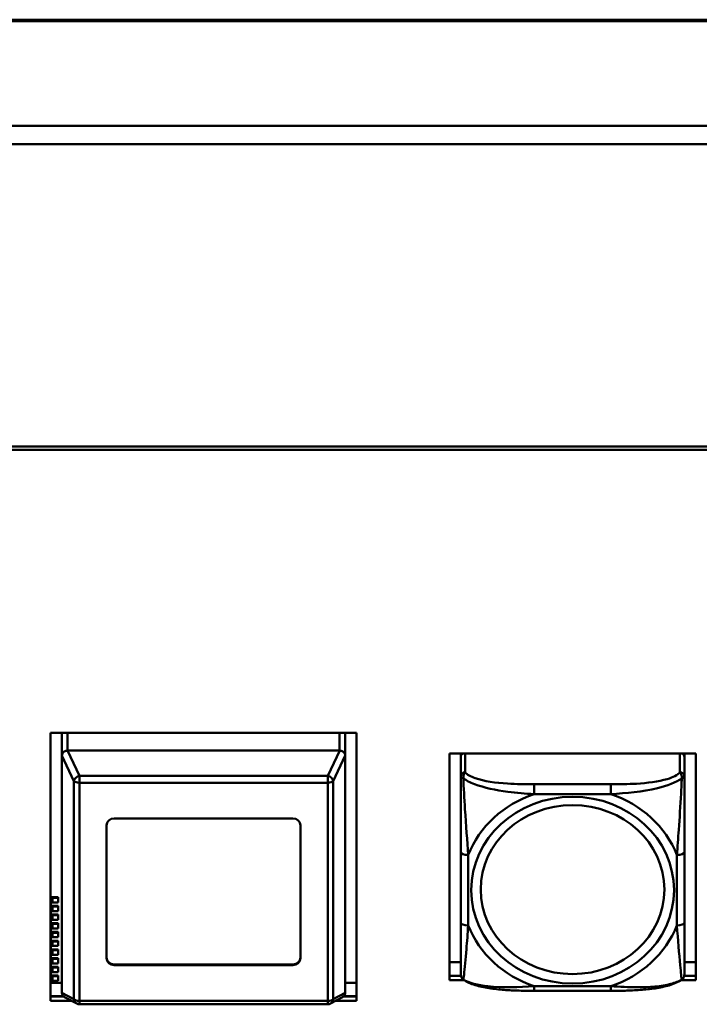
# Model space of a CAD drawing. Header units: inches. Extents: x 0.8 to 72.9, y -7.8 to 49.3.
# Tile 123 of 256: x 39.9 to 41.7, y 24.1 to 26.7. Entities that reach past the tile are written whole.
import ezdxf

# ---------------------------------------------------------------- set-up
doc = ezdxf.new("R2010")
doc.units = ezdxf.units.IN
doc.header["$MEASUREMENT"] = 0
doc.layers.add('Visible Edges(ROSSANSI)', color=7, linetype='Continuous', lineweight=50)
doc.layers.add('Visible Tangent Edges(ROSSANSI)', color=7, linetype='Continuous', lineweight=50)

msp = doc.modelspace()

# ---------------------------------------------------------------- linework, layer by layer
at = {"layer": 'Visible Edges(ROSSANSI)'}
for p, q in [((35.2947, 26.654), (66.8037, 26.654)), ((67.1019, 26.3737), (34.9965, 26.3737)), ((67.1019, 26.325), (34.9965, 26.325)), ((35.8647, 25.5268), (53.2408, 25.5268)), ((53.2298, 25.5184), (35.8747, 25.5184)), ((40.0197, 24.063), (40.0197, 24.7712)), ((40.0197, 24.7712), (40.8277, 24.7712)), ((40.0497, 24.2378), (40.0497, 24.7712)), ((40.0497, 24.7102), (40.0497, 24.7712)), ((40.7977, 24.7102), (40.7977, 24.7712)), ((40.8277, 24.7712), (40.8277, 24.063)), ((40.0497, 24.7102), (40.0497, 24.085)), ((40.7827, 24.724), (40.0647, 24.724)), ((40.7977, 24.085), (40.7977, 24.7102)), ((41.0727, 24.7163), (41.7233, 24.7163)), ((41.0727, 24.1173), (41.0727, 24.7163)), ((41.1027, 24.7163), (41.1027, 24.7124)), ((41.1027, 24.707), (41.1027, 24.7124)), ((41.1027, 24.707), (41.1027, 24.6558)), ((41.6933, 24.7124), (41.6933, 24.7163)), ((41.6933, 24.7124), (41.6933, 24.707)), ((41.6933, 24.6558), (41.6933, 24.707)), ((41.7233, 24.7163), (41.7233, 24.1173)), ((40.1877, 24.545), (40.6597, 24.545)), ((40.1677, 24.1758), (40.1677, 24.5266)), ((40.6797, 24.5266), (40.6797, 24.1758)), ((41.1027, 24.4562), (41.1027, 24.2699)), ((41.6933, 24.2699), (41.6933, 24.4562)), ((40.0202, 24.3371), (40.0402, 24.3371)), ((40.0402, 24.3351), (40.0402, 24.3371)), ((40.0202, 24.3177), (40.0202, 24.3332)), ((40.0202, 24.3057), (40.0202, 24.3177)), ((40.0202, 24.3141), (40.0402, 24.3141)), ((40.0252, 24.3351), (40.0402, 24.3351)), ((40.0252, 24.3232), (40.0402, 24.3232)), ((40.0252, 24.3121), (40.0402, 24.3121)), ((40.0402, 24.3232), (40.0402, 24.3351)), ((40.0402, 24.3121), (40.0402, 24.3141)), ((40.0402, 24.3001), (40.0402, 24.3121)), ((40.0202, 24.2947), (40.0202, 24.3057)), ((40.0202, 24.2827), (40.0202, 24.2947)), ((40.0202, 24.291), (40.0402, 24.291)), ((40.0252, 24.3001), (40.0402, 24.3001)), ((40.0252, 24.2891), (40.0402, 24.2891)), ((40.0402, 24.2891), (40.0402, 24.291)), ((40.0402, 24.2771), (40.0402, 24.2891)), ((40.0202, 24.2717), (40.0202, 24.2827)), ((40.0202, 24.2597), (40.0202, 24.2717)), ((40.0202, 24.268), (40.0402, 24.268)), ((40.0202, 24.2486), (40.0202, 24.2597)), ((40.0252, 24.2771), (40.0402, 24.2771)), ((40.0252, 24.2661), (40.0402, 24.2661)), ((40.0402, 24.2661), (40.0402, 24.268)), ((40.0402, 24.2541), (40.0402, 24.2661)), ((40.0202, 24.2367), (40.0202, 24.2486)), ((40.0202, 24.245), (40.0402, 24.245)), ((40.0202, 24.2256), (40.0202, 24.2367)), ((40.0252, 24.2541), (40.0402, 24.2541)), ((40.0252, 24.243), (40.0402, 24.243)), ((40.0402, 24.243), (40.0402, 24.245)), ((40.0402, 24.2311), (40.0402, 24.243)), ((40.0202, 24.2137), (40.0202, 24.2256)), ((40.0202, 24.222), (40.0402, 24.222)), ((40.0202, 24.2026), (40.0202, 24.2137)), ((40.0252, 24.2311), (40.0402, 24.2311)), ((40.0252, 24.22), (40.0402, 24.22)), ((40.0252, 24.2081), (40.0402, 24.2081)), ((40.0402, 24.22), (40.0402, 24.222)), ((40.0402, 24.2081), (40.0402, 24.22)), ((40.0202, 24.1906), (40.0202, 24.2026)), ((40.0202, 24.1989), (40.0402, 24.1989)), ((40.0202, 24.1796), (40.0202, 24.1906)), ((40.0252, 24.197), (40.0402, 24.197)), ((40.0252, 24.185), (40.0402, 24.185)), ((40.0402, 24.197), (40.0402, 24.1989)), ((40.0402, 24.185), (40.0402, 24.197)), ((40.0202, 24.1676), (40.0202, 24.1796)), ((40.0202, 24.1759), (40.0402, 24.1759)), ((40.0202, 24.1566), (40.0202, 24.1676)), ((40.0202, 24.1446), (40.0202, 24.1566)), ((40.0252, 24.174), (40.0402, 24.174)), ((40.0252, 24.162), (40.0402, 24.162)), ((40.0402, 24.174), (40.0402, 24.1759)), ((40.0402, 24.162), (40.0402, 24.174)), ((40.1877, 24.1593), (40.6597, 24.1593)), ((40.6597, 24.1574), (40.1877, 24.1574)), ((41.0727, 24.1652), (41.1027, 24.1652)), ((41.6933, 24.1652), (41.7233, 24.1652)), ((40.0202, 24.1529), (40.0402, 24.1529)), ((40.0202, 24.1335), (40.0202, 24.1446)), ((40.0202, 24.1216), (40.0202, 24.1335)), ((40.0202, 24.1299), (40.0402, 24.1299)), ((40.0252, 24.151), (40.0402, 24.151)), ((40.0252, 24.139), (40.0402, 24.139)), ((40.0402, 24.151), (40.0402, 24.1529)), ((40.0402, 24.139), (40.0402, 24.151)), ((40.0402, 24.1279), (40.0402, 24.1299)), ((41.0727, 24.1294), (41.1031, 24.1294)), ((41.1032, 24.129), (41.0727, 24.129)), ((41.7233, 24.129), (41.6928, 24.129)), ((41.6929, 24.1294), (41.7233, 24.1294)), ((40.0197, 24.111), (40.0497, 24.111)), ((40.0202, 24.111), (40.0202, 24.1216)), ((40.0252, 24.1279), (40.0402, 24.1279)), ((40.0252, 24.116), (40.0402, 24.116)), ((40.0402, 24.116), (40.0402, 24.1279)), ((40.7977, 24.111), (40.8277, 24.111)), ((41.1123, 24.1173), (41.0727, 24.1173)), ((41.7233, 24.1173), (41.6837, 24.1173)), ((41.4991, 24.0896), (41.2968, 24.0896)), ((40.0197, 24.0751), (40.0538, 24.0751)), ((40.0542, 24.0747), (40.0197, 24.0747)), ((40.0752, 24.063), (40.0197, 24.063)), ((40.0888, 24.0558), (40.0569, 24.0729)), ((40.7515, 24.054), (40.0959, 24.054)), ((40.7905, 24.0729), (40.7585, 24.0558)), ((40.8277, 24.063), (40.7721, 24.063)), ((40.8277, 24.0747), (40.7931, 24.0747)), ((40.7935, 24.0751), (40.8277, 24.0751))]:
    msp.add_line(p, q, dxfattribs=at)
for centre, radius, start, end in [((41.1224, 24.1334), 0.0197, 180, 198.3045), ((41.6736, 24.1334), 0.0197, 341.6955, 0), ((40.0959, 24.069), 0.015, 241.7883, 270), ((40.7515, 24.069), 0.015, 270, 298.2117)]:
    msp.add_arc(centre, radius, start, end, dxfattribs=at)
for centre, major_axis, ratio, start_param, end_param in [((40.0647, 24.6903), (-0.0135, 0.0239), 0.274661, 0.414326, 0.453524), ((40.0647, 24.687), (0, 0.037), 0.405259, 0, 0.029054), ((40.7827, 24.687), (0, 0.037), 0.405259, 6.254131, 6.283185), ((40.7827, 24.6903), (-0.0135, -0.0239), 0.274661, 2.688069, 2.727267), ((41.1145, 24.707), (-0.0118, 0), 0.920845, 5.245213, 6.283185), ((41.1086, 24.7124), (-0.00591, 0), 0.920845, 5.475433, 6.283185), ((41.6815, 24.707), (0.0118, 0), 0.920845, 0, 1.037972), ((41.6874, 24.7124), (0.00591, 0), 0.920845, 0, 0.807753), ((40.1877, 24.5266), (-0.02, 0), 0.920845, 4.712389, 6.283185), ((40.6597, 24.5266), (0.02, 0), 0.920845, 0, 1.570796), ((40.0202, 24.3351), (0.005, 0), 0.389928, 1.570796, 1.681909), ((40.0152, 24.3177), (0.005, 0), 0.389928, 5.807799, 6.283185), ((40.0252, 24.3332), (-0.005, 0), 0.389928, 4.712389, 6.283185), ((40.0252, 24.3212), (-0.005, 0), 0.389928, 4.712389, 6.283185), ((40.0252, 24.3102), (-0.005, 0), 0.389928, 4.712389, 6.283185), ((40.0152, 24.3057), (0.005, 0), 0.389928, 5.807799, 6.283185), ((40.0152, 24.2947), (0.005, 0), 0.389928, 5.807799, 6.283185), ((40.0252, 24.2982), (-0.005, 0), 0.389928, 4.712389, 6.283185), ((40.0252, 24.2871), (-0.005, 0), 0.389928, 4.712389, 6.283185), ((40.0152, 24.2827), (0.005, 0), 0.389928, 5.807799, 6.283185), ((40.0152, 24.2717), (0.005, 0), 0.389928, 5.807799, 6.283185), ((40.0152, 24.2597), (0.005, 0), 0.389928, 5.807799, 6.283185), ((40.0252, 24.2752), (-0.005, 0), 0.389928, 4.712389, 6.283185), ((40.0252, 24.2641), (-0.005, 0), 0.389928, 4.712389, 6.283185), ((40.0152, 24.2486), (0.005, 0), 0.389928, 5.807799, 6.283185), ((40.0152, 24.2367), (0.005, 0), 0.389928, 5.807799, 6.283185), ((40.0252, 24.2521), (-0.005, 0), 0.389928, 4.712389, 6.283185), ((40.0252, 24.2411), (-0.005, 0), 0.389928, 4.712389, 6.283185), ((40.0647, 24.2378), (-0.015, 0), 0.920845, 0, 0.028778), ((40.0152, 24.2256), (0.005, 0), 0.389928, 5.807799, 6.283185), ((40.0152, 24.2137), (0.005, 0), 0.389928, 5.807799, 6.283185), ((40.0252, 24.2291), (-0.005, 0), 0.389928, 4.712389, 6.283185), ((40.0252, 24.2181), (-0.005, 0), 0.389928, 4.712389, 6.283185), ((40.0252, 24.2061), (-0.005, 0), 0.389928, 4.712389, 6.283185), ((40.0152, 24.2026), (0.005, 0), 0.389928, 5.807799, 6.283185), ((40.0152, 24.1906), (0.005, 0), 0.389928, 5.807799, 6.283185), ((40.0252, 24.1951), (-0.005, 0), 0.389928, 4.712389, 6.283185), ((40.0252, 24.1831), (-0.005, 0), 0.389928, 4.712389, 6.283185), ((40.0152, 24.1796), (0.005, 0), 0.389928, 5.807799, 6.283185), ((40.0152, 24.1676), (0.005, 0), 0.389928, 5.807799, 6.283185), ((40.0152, 24.1566), (0.005, 0), 0.389928, 5.807799, 6.283185), ((40.0252, 24.172), (-0.005, 0), 0.389928, 4.712389, 6.283185), ((40.0252, 24.1601), (-0.005, 0), 0.389928, 4.712389, 6.283185), ((40.1877, 24.1777), (-0.02, 0), 0.920845, 0, 1.570796), ((40.1877, 24.1758), (-0.02, 0), 0.920845, 0, 1.570796), ((40.6597, 24.1777), (0.02, 0), 0.920845, 4.712389, 6.283185), ((40.6597, 24.1758), (0.02, 0), 0.920845, 4.712389, 6.283185), ((40.0152, 24.1446), (0.005, 0), 0.389928, 5.807799, 6.283185), ((40.0152, 24.1335), (0.005, 0), 0.389928, 5.807799, 6.283185), ((40.0252, 24.149), (-0.005, 0), 0.389928, 4.712389, 6.283185), ((40.0252, 24.137), (-0.005, 0), 0.389928, 4.712389, 6.283185), ((40.0152, 24.1216), (0.005, 0), 0.389928, 5.807799, 6.283185), ((40.0252, 24.126), (-0.005, 0), 0.389928, 4.712389, 6.283185), ((40.0252, 24.114), (-0.005, 0), 0.389928, 4.712389, 6.283185), ((40.0647, 24.0651), (-0.0135, 0.0239), 0.274661, 0.453524, 0.492722), ((40.7827, 24.0651), (-0.0135, -0.0239), 0.274661, 2.648871, 2.688069)]:
    msp.add_ellipse(centre, major_axis=major_axis, ratio=ratio, start_param=start_param, end_param=end_param, dxfattribs=at)
for points, knots in [([(40.0497, 24.7107), (40.0498, 24.7126), (40.0504, 24.7147), (40.0517, 24.7169), (40.0521, 24.7175), (40.0529, 24.7185), (40.0533, 24.719), (40.0544, 24.72), (40.0552, 24.7207), (40.0572, 24.722), (40.0588, 24.7228), (40.0615, 24.7236), (40.0629, 24.7239), (40.0642, 24.724)], [-0.47517162, -0.47517162, -0.47517162, -0.47517162, -0.4593497, -0.4593497, -0.45391807, -0.45391807, -0.44954667, -0.44954667, -0.44251629, -0.44251629, -0.43082103, -0.43082103, -0.42105754, -0.42105754, -0.42105754, -0.42105754]), ([(40.7831, 24.724), (40.7845, 24.7239), (40.7858, 24.7236), (40.7885, 24.7228), (40.7902, 24.722), (40.7922, 24.7207), (40.793, 24.72), (40.794, 24.719), (40.7945, 24.7185), (40.7952, 24.7175), (40.7957, 24.7169), (40.797, 24.7147), (40.7976, 24.7126), (40.7977, 24.7107)], [-0.08937412, -0.08937412, -0.08937412, -0.08937412, -0.07961062, -0.07961062, -0.06791536, -0.06791536, -0.06088498, -0.06088498, -0.05651358, -0.05651358, -0.05108195, -0.05108195, -0.03526003, -0.03526003, -0.03526003, -0.03526003]), ([(41.1027, 24.6558), (41.1027, 24.6434), (41.1027, 24.6258), (41.1027, 24.6072), (41.1027, 24.5786), (41.1027, 24.5483), (41.1027, 24.5198), (41.1027, 24.498), (41.1027, 24.4768), (41.1027, 24.4562)], [-0.7968224, -0.7968224, -0.7968224, -0.7968224, -0.6514613, -0.6514613, -0.6514613, -0.427691, -0.427691, -0.427691, -0.2569517, -0.2569517, -0.2569517, -0.2569517]), ([(41.6933, 24.4562), (41.6933, 24.478), (41.6933, 24.5004), (41.6933, 24.5235), (41.6933, 24.5537), (41.6933, 24.5862), (41.6933, 24.6158), (41.6933, 24.6311), (41.6933, 24.6453), (41.6933, 24.6558)], [0.2569537, 0.2569537, 0.2569537, 0.2569537, 0.4371919, 0.4371919, 0.4371919, 0.6739428, 0.6739428, 0.6739428, 0.7963818, 0.7963818, 0.7963818, 0.7963818]), ([(41.1027, 24.2699), (41.1027, 24.2481), (41.1027, 24.2264), (41.1027, 24.2064), (41.1027, 24.1801), (41.1027, 24.1558), (41.1027, 24.1426), (41.1027, 24.1368), (41.1027, 24.1334), (41.1027, 24.1334)], [0.2569537, 0.2569537, 0.2569537, 0.2569537, 0.4371919, 0.4371919, 0.4371919, 0.6739428, 0.6739428, 0.6739428, 0.7768895, 0.7768895, 0.7768895, 0.7768895]), ([(41.6933, 24.1334), (41.6933, 24.1334), (41.6933, 24.1385), (41.6933, 24.1467), (41.6933, 24.1613), (41.6933, 24.1846), (41.6933, 24.2096), (41.6933, 24.2287), (41.6933, 24.2493), (41.6933, 24.2699)], [-0.7772577, -0.7772577, -0.7772577, -0.7772577, -0.6514613, -0.6514613, -0.6514613, -0.427691, -0.427691, -0.427691, -0.2569517, -0.2569517, -0.2569517, -0.2569517]), ([(41.1097, 24.119), (41.109, 24.1195), (41.1085, 24.12), (41.1074, 24.121), (41.1069, 24.1215), (41.106, 24.1227), (41.1056, 24.1232), (41.1049, 24.1244), (41.1046, 24.125), (41.1041, 24.1261), (41.1039, 24.1267), (41.1037, 24.1272)], [0.00778279, 0.00778279, 0.00778279, 0.00778279, 0.01268581, 0.01268581, 0.01758884, 0.01758884, 0.02249186, 0.02249186, 0.02739489, 0.02739489, 0.03229791, 0.03229791, 0.03229791, 0.03229791]), ([(41.2968, 24.0896), (41.2837, 24.0896), (41.2703, 24.0897), (41.2436, 24.0904), (41.2302, 24.091), (41.2037, 24.0931), (41.1905, 24.0945), (41.1648, 24.0986), (41.1524, 24.1012), (41.1293, 24.1083), (41.1188, 24.1126), (41.1097, 24.119)], [0.2569517, 0.2569517, 0.2569517, 0.2569517, 0.3566171, 0.3566171, 0.4562825, 0.4562825, 0.5559479, 0.5559479, 0.6556133, 0.6556133, 0.7552787, 0.7552787, 0.7552787, 0.7552787]), ([(41.6863, 24.119), (41.679, 24.1139), (41.6706, 24.1101), (41.6503, 24.1029), (41.6382, 24.1), (41.6128, 24.0955), (41.5996, 24.0938), (41.5732, 24.0915), (41.5599, 24.0908), (41.5332, 24.0898), (41.5198, 24.0896), (41.5041, 24.0896), (41.5016, 24.0896), (41.4991, 24.0896)], [-0.7548595, -0.7548595, -0.7548595, -0.7548595, -0.6739618, -0.6739618, -0.5743807, -0.5743807, -0.4747996, -0.4747996, -0.3752184, -0.3752184, -0.2756373, -0.2756373, -0.2569537, -0.2569537, -0.2569537, -0.2569537]), ([(41.6863, 24.119), (41.6869, 24.1195), (41.6875, 24.12), (41.6886, 24.121), (41.6891, 24.1215), (41.69, 24.1227), (41.6904, 24.1232), (41.6911, 24.1244), (41.6914, 24.125), (41.6919, 24.1261), (41.6921, 24.1267), (41.6923, 24.1272)], [0.00778279, 0.00778279, 0.00778279, 0.00778279, 0.01268581, 0.01268581, 0.01758884, 0.01758884, 0.02249186, 0.02249186, 0.02739489, 0.02739489, 0.03229791, 0.03229791, 0.03229791, 0.03229791]), ([(40.0569, 24.0729), (40.0566, 24.0731), (40.0562, 24.0733), (40.0552, 24.0739), (40.0544, 24.0746), (40.0533, 24.0756), (40.0529, 24.0761), (40.0521, 24.0771), (40.0517, 24.0778), (40.0504, 24.0801), (40.0498, 24.0823), (40.0497, 24.0844)], [-0.07075934, -0.07075934, -0.07075934, -0.07075934, -0.06791536, -0.06791536, -0.06088498, -0.06088498, -0.05651358, -0.05651358, -0.05108195, -0.05108195, -0.03526003, -0.03526003, -0.03526003, -0.03526003]), ([(40.7977, 24.0844), (40.7976, 24.0823), (40.797, 24.0801), (40.7957, 24.0778), (40.7952, 24.0771), (40.7945, 24.0761), (40.794, 24.0756), (40.793, 24.0746), (40.7922, 24.0739), (40.7911, 24.0733), (40.7908, 24.0731), (40.7904, 24.0729)], [-0.47517162, -0.47517162, -0.47517162, -0.47517162, -0.4593497, -0.4593497, -0.45391807, -0.45391807, -0.44954667, -0.44954667, -0.44251629, -0.44251629, -0.43967231, -0.43967231, -0.43967231, -0.43967231])]:
    msp.add_open_spline(points, degree=3, knots=knots, dxfattribs=at)
at = {"layer": 'Visible Tangent Edges(ROSSANSI)'}
for p, q in [((35.2947, 26.6503), (66.8037, 26.6503)), ((40.0647, 24.724), (40.0647, 24.7712)), ((40.7827, 24.724), (40.7827, 24.7712)), ((40.0497, 24.7107), (40.0815, 24.6434)), ((40.0959, 24.6571), (40.0642, 24.724)), ((40.7831, 24.724), (40.7515, 24.6571)), ((40.7658, 24.6434), (40.7977, 24.7107)), ((41.1145, 24.6667), (41.1145, 24.7163)), ((41.6815, 24.7163), (41.6815, 24.6667)), ((40.7515, 24.6571), (40.0959, 24.6571)), ((40.0959, 24.6392), (40.0959, 24.6571)), ((40.7515, 24.6571), (40.7515, 24.6392)), ((40.0815, 24.6434), (40.0815, 24.0673)), ((40.0959, 24.6392), (40.7515, 24.6392)), ((40.0959, 24.0631), (40.0959, 24.6392)), ((40.7515, 24.6392), (40.7515, 24.0631)), ((40.7658, 24.0673), (40.7658, 24.6434)), ((41.2968, 24.6349), (41.2968, 24.6091)), ((41.4991, 24.6349), (41.2968, 24.6349)), ((41.4991, 24.6349), (41.4991, 24.6091)), ((41.2968, 24.6091), (41.4991, 24.6091)), ((41.1224, 24.2622), (41.1224, 24.4485)), ((41.6736, 24.4485), (41.6736, 24.2622)), ((40.0252, 24.3232), (40.0252, 24.3351)), ((40.0252, 24.3001), (40.0252, 24.3121)), ((40.0252, 24.2771), (40.0252, 24.2891)), ((40.0252, 24.2541), (40.0252, 24.2661)), ((40.0252, 24.2311), (40.0252, 24.243)), ((40.0252, 24.2081), (40.0252, 24.22)), ((40.0252, 24.185), (40.0252, 24.197)), ((40.0252, 24.162), (40.0252, 24.174)), ((40.1877, 24.1574), (40.1877, 24.1593)), ((40.6597, 24.1574), (40.6597, 24.1593)), ((40.0252, 24.139), (40.0252, 24.151)), ((40.0252, 24.116), (40.0252, 24.1279)), ((40.0815, 24.0673), (40.0497, 24.0844)), ((40.7977, 24.0844), (40.7658, 24.0673)), ((41.4991, 24.1016), (41.2968, 24.1016)), ((41.2968, 24.0896), (41.2968, 24.1016)), ((41.4991, 24.0896), (41.4991, 24.1016)), ((40.7515, 24.0631), (40.0959, 24.0631)), ((40.0959, 24.054), (40.0959, 24.0631)), ((40.7515, 24.0631), (40.7515, 24.054))]:
    msp.add_line(p, q, dxfattribs=at)
for centre, major_axis, ratio, start_param, end_param in [((40.0959, 24.6451), (-0.0136, -0.0064), 0.767007, 4.364496, 5.866262), ((40.7515, 24.6451), (-0.0136, 0.0064), 0.767007, 3.558516, 5.060282), ((41.1145, 24.6558), (-0.0118, 0), 0.920845, 4.712389, 6.283185), ((41.6815, 24.6558), (0.0118, 0), 0.920845, 0, 1.570796), ((40.0959, 24.6451), (-0.015, 0), 0.389928, 0.286051, 1.570796), ((40.7515, 24.6451), (0.015, 0), 0.389928, 4.712389, 5.997134), ((41.398, 24.3554), (-0.2936, 0), 0.920845, 5.064156, 5.931419), ((41.398, 24.3554), (0.2936, 0), 0.920845, 0.351767, 1.21903), ((41.1224, 24.4562), (-0.0197, 0), 0.389928, 0, 1.570796), ((41.6736, 24.4562), (0.0197, 0), 0.389928, 4.712389, 6.283185), ((41.1224, 24.2699), (-0.0197, 0), 0.389928, 0, 1.570796), ((41.398, 24.3554), (-0.2936, 0), 0.920845, 0.351767, 1.21903), ((41.398, 24.3554), (0.2936, 0), 0.920845, 5.064156, 5.931419), ((41.6736, 24.2699), (0.0197, 0), 0.389928, 4.712389, 6.283185), ((40.0959, 24.069), (-0.0071, -0.0132), 0.950334, 5.295323, 6.283185), ((40.0959, 24.069), (-0.015, 0), 0.389928, 0.286051, 1.570796), ((40.7515, 24.069), (0.015, 0), 0.389928, 4.712389, 5.997134), ((40.7515, 24.069), (0.0071, -0.0132), 0.950334, 0, 0.987862)]:
    msp.add_ellipse(centre, major_axis=major_axis, ratio=ratio, start_param=start_param, end_param=end_param, dxfattribs=at)
for centre, major_axis in [((41.398, 24.3554), (-0.2678, 0)), ((41.398, 24.357), (-0.2424, 0))]:
    msp.add_ellipse(centre, major_axis=major_axis, ratio=0.920845, dxfattribs=at)
for points, knots in [([(41.1027, 24.6558), (41.1027, 24.6558), (41.1028, 24.6557), (41.103, 24.6554), (41.1032, 24.6552), (41.1036, 24.6549), (41.1038, 24.6548), (41.1041, 24.6545), (41.1042, 24.6544), (41.1046, 24.6541), (41.1049, 24.6539), (41.1059, 24.6532), (41.1065, 24.6527), (41.108, 24.6517), (41.1087, 24.6512), (41.1096, 24.6506)], [-0.0532704, -0.0532704, -0.0532704, -0.0532704, -0.04377373, -0.04377373, -0.03521335, -0.03521335, -0.02986312, -0.02986312, -0.02651922, -0.02651922, -0.01983142, -0.01983142, -0.00913095, -0.00913095, 0.00023197, 0.00023197, 0.00023197, 0.00023197]), ([(41.1096, 24.6506), (41.1096, 24.6519), (41.1096, 24.6532), (41.1098, 24.6558), (41.11, 24.657), (41.1105, 24.659), (41.1107, 24.6597), (41.111, 24.6607), (41.1111, 24.661), (41.1114, 24.6618), (41.1116, 24.6623), (41.1122, 24.6635), (41.1126, 24.6642), (41.1135, 24.6655), (41.114, 24.6661), (41.1145, 24.6667)], [-0.00023197, -0.00023197, -0.00023197, -0.00023197, 0.00913095, 0.00913095, 0.01983142, 0.01983142, 0.02651922, 0.02651922, 0.02986312, 0.02986312, 0.03521335, 0.03521335, 0.04377373, 0.04377373, 0.0532704, 0.0532704, 0.0532704, 0.0532704]), ([(41.1096, 24.6506), (41.1172, 24.6451), (41.1272, 24.6399), (41.1643, 24.6258), (41.196, 24.6195), (41.2502, 24.6123), (41.2735, 24.6103), (41.2968, 24.6091)], [-0.7478145, -0.7478145, -0.7478145, -0.7478145, -0.6493253, -0.6493253, -0.427691, -0.427691, -0.2569537, -0.2569537, -0.2569537, -0.2569537]), ([(41.1224, 24.4485), (41.12, 24.4857), (41.1167, 24.5258), (41.1121, 24.5977), (41.1105, 24.6273), (41.1096, 24.6506)], [0.2569517, 0.2569517, 0.2569517, 0.2569517, 0.5559983, 0.5559983, 0.7482818, 0.7482818, 0.7482818, 0.7482818]), ([(41.2968, 24.6349), (41.2732, 24.6349), (41.2492, 24.6353), (41.2258, 24.6368), (41.1951, 24.6388), (41.1643, 24.6429), (41.141, 24.6511), (41.129, 24.6553), (41.1194, 24.6607), (41.1145, 24.6667)], [0.2569537, 0.2569537, 0.2569537, 0.2569537, 0.4371919, 0.4371919, 0.4371919, 0.6739428, 0.6739428, 0.6739428, 0.7963818, 0.7963818, 0.7963818, 0.7963818]), ([(41.6815, 24.6667), (41.6757, 24.6596), (41.6632, 24.6534), (41.648, 24.6489), (41.6246, 24.6418), (41.5955, 24.6383), (41.5664, 24.6366), (41.5442, 24.6353), (41.5216, 24.6349), (41.4991, 24.6349)], [-0.7968224, -0.7968224, -0.7968224, -0.7968224, -0.6514613, -0.6514613, -0.6514613, -0.427691, -0.427691, -0.427691, -0.2569517, -0.2569517, -0.2569517, -0.2569517]), ([(41.4991, 24.6091), (41.5396, 24.6113), (41.582, 24.6154), (41.6476, 24.631), (41.6721, 24.6397), (41.6864, 24.6506)], [0.2569517, 0.2569517, 0.2569517, 0.2569517, 0.5559983, 0.5559983, 0.7482818, 0.7482818, 0.7482818, 0.7482818]), ([(41.6864, 24.6506), (41.6859, 24.6385), (41.6853, 24.6246), (41.6828, 24.5788), (41.6805, 24.5454), (41.6766, 24.4918), (41.675, 24.4699), (41.6736, 24.4485)], [-0.7478145, -0.7478145, -0.7478145, -0.7478145, -0.6493253, -0.6493253, -0.427691, -0.427691, -0.2569537, -0.2569537, -0.2569537, -0.2569537]), ([(41.6815, 24.6667), (41.682, 24.6661), (41.6825, 24.6655), (41.6834, 24.6642), (41.6838, 24.6635), (41.6843, 24.6623), (41.6846, 24.6618), (41.6849, 24.661), (41.685, 24.6607), (41.6853, 24.6597), (41.6855, 24.659), (41.686, 24.657), (41.6862, 24.6558), (41.6864, 24.6532), (41.6864, 24.6519), (41.6864, 24.6506)], [-0.0532704, -0.0532704, -0.0532704, -0.0532704, -0.04377373, -0.04377373, -0.03521335, -0.03521335, -0.02986312, -0.02986312, -0.02651922, -0.02651922, -0.01983142, -0.01983142, -0.00913095, -0.00913095, 0.00023197, 0.00023197, 0.00023197, 0.00023197]), ([(41.6864, 24.6506), (41.6873, 24.6512), (41.688, 24.6517), (41.6895, 24.6527), (41.6901, 24.6532), (41.691, 24.6539), (41.6914, 24.6541), (41.6918, 24.6544), (41.6919, 24.6545), (41.6922, 24.6548), (41.6924, 24.6549), (41.6928, 24.6552), (41.6929, 24.6554), (41.6932, 24.6557), (41.6933, 24.6558), (41.6933, 24.6558)], [-0.00023197, -0.00023197, -0.00023197, -0.00023197, 0.00913095, 0.00913095, 0.01983142, 0.01983142, 0.02651922, 0.02651922, 0.02986312, 0.02986312, 0.03521335, 0.03521335, 0.04377373, 0.04377373, 0.0532704, 0.0532704, 0.0532704, 0.0532704]), ([(41.1096, 24.1194), (41.1101, 24.1214), (41.1107, 24.126), (41.1132, 24.1483), (41.1155, 24.1734), (41.1194, 24.2197), (41.121, 24.2406), (41.1224, 24.2622)], [-0.7478145, -0.7478145, -0.7478145, -0.7478145, -0.6493253, -0.6493253, -0.427691, -0.427691, -0.2569537, -0.2569537, -0.2569537, -0.2569537]), ([(41.6736, 24.2622), (41.676, 24.2249), (41.6793, 24.187), (41.6839, 24.1379), (41.6855, 24.1226), (41.6864, 24.1194)], [0.2569517, 0.2569517, 0.2569517, 0.2569517, 0.5559983, 0.5559983, 0.7482818, 0.7482818, 0.7482818, 0.7482818]), ([(41.1096, 24.1194), (41.1087, 24.1199), (41.108, 24.1206), (41.1065, 24.122), (41.1059, 24.1229), (41.1049, 24.1244), (41.1046, 24.125), (41.1042, 24.1259), (41.1041, 24.1262), (41.1039, 24.1267), (41.1038, 24.127), (41.1037, 24.1272)], [-0.00023197, -0.00023197, -0.00023197, -0.00023197, 0.00913095, 0.00913095, 0.01983142, 0.01983142, 0.02651922, 0.02651922, 0.02986312, 0.02986312, 0.03229791, 0.03229791, 0.03229791, 0.03229791]), ([(41.2968, 24.1016), (41.2564, 24.0993), (41.214, 24.0974), (41.1484, 24.1045), (41.1239, 24.1102), (41.1096, 24.1194)], [0.2569517, 0.2569517, 0.2569517, 0.2569517, 0.5559983, 0.5559983, 0.7482818, 0.7482818, 0.7482818, 0.7482818]), ([(41.6864, 24.1194), (41.6788, 24.1148), (41.6688, 24.1108), (41.6317, 24.1013), (41.6, 24.0992), (41.5457, 24.0992), (41.5225, 24.1002), (41.4991, 24.1016)], [-0.7478145, -0.7478145, -0.7478145, -0.7478145, -0.6493253, -0.6493253, -0.427691, -0.427691, -0.2569537, -0.2569537, -0.2569537, -0.2569537]), ([(41.6923, 24.1272), (41.6922, 24.127), (41.6921, 24.1267), (41.6919, 24.1262), (41.6918, 24.1259), (41.6914, 24.125), (41.691, 24.1244), (41.6901, 24.1229), (41.6895, 24.122), (41.688, 24.1206), (41.6873, 24.1199), (41.6864, 24.1194)], [-0.03229791, -0.03229791, -0.03229791, -0.03229791, -0.02986312, -0.02986312, -0.02651922, -0.02651922, -0.01983142, -0.01983142, -0.00913095, -0.00913095, 0.00023197, 0.00023197, 0.00023197, 0.00023197])]:
    msp.add_open_spline(points, degree=3, knots=knots, dxfattribs=at)
for points in [[(41.1097, 24.119), (41.1096, 24.1191), (41.1096, 24.1192), (41.1096, 24.1194)], [(41.6864, 24.1194), (41.6864, 24.1192), (41.6864, 24.1191), (41.6863, 24.119)]]:
    msp.add_open_spline(points, degree=3, dxfattribs=at)

doc.saveas('drawing.dxf')
